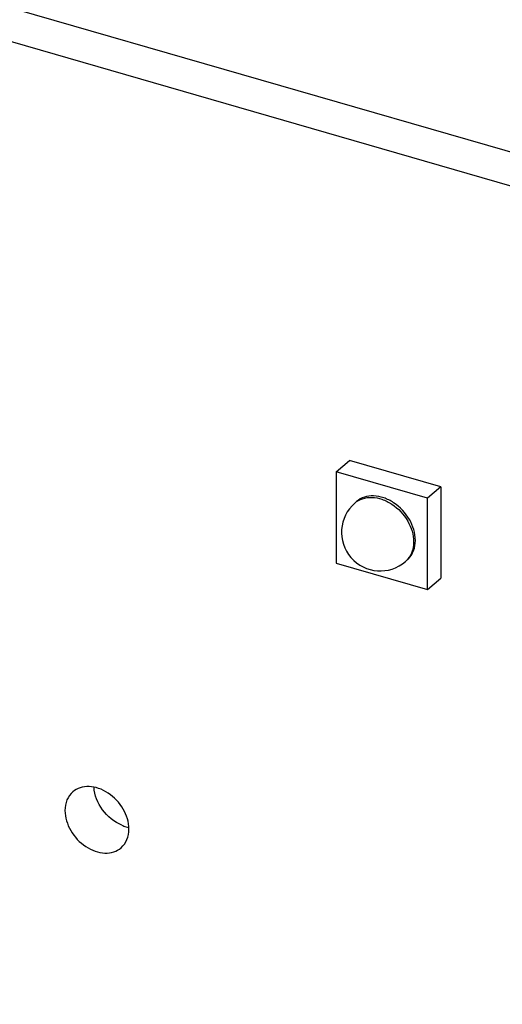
# Model space of a CAD drawing. Header units: millimetres. Extents: x 0 to 210, y 0 to 297.
# Tile 24 of 28: x 66.92 to 72.41, y 240.04 to 251.24. Entities that reach past the tile are written whole.
import ezdxf

# ---------------------------------------------------------------- set-up
doc = ezdxf.new("R2010")
doc.units = ezdxf.units.MM
doc.header["$LTSCALE"] = 19.36
doc.layers.get('0').update_dxf_attribs({"linetype": 'CONTINUOUS'})

msp = doc.modelspace()

# ---------------------------------------------------------------- linework, layer by layer
at = {"color": 7, "linetype": 'Continuous'}
for p, q in [((137.4784, 230.97694), (60.22893, 253.27694)), ((59.89893, 252.99116), (137.1484, 230.69116)), ((70.52189, 246.09628), (70.67229, 246.22653)), ((71.71152, 245.92653), (70.67229, 246.22653)), ((70.52189, 246.09628), (70.52189, 245.05705)), ((71.56112, 245.79628), (70.52189, 246.09628)), ((71.71152, 245.92653), (71.56112, 245.79628)), ((71.71152, 245.92653), (71.71152, 244.8873)), ((71.56112, 244.75705), (71.56112, 245.79628)), ((70.75346, 245.75927), (70.73346, 245.74195)), ((70.52189, 245.05705), (71.56112, 244.75705)), ((71.32955, 245.09405), (71.30955, 245.07673)), ((71.56112, 244.75705), (71.71152, 244.8873))]:
    msp.add_line(p, q, dxfattribs=at)
for centre, radius, start, end in [((71.02148, 245.40934), 0.43997, 130.901008, 310.892689), ((71.16675, 245.28194), 0.2486, 310.908707, 314.964605), ((68.24677, 242.47275), 0.43017, 247.382356, 254.044099), ((68.23667, 242.43841), 0.39438, 254.082613, 258.725527)]:
    msp.add_arc(centre, radius, start, end, dxfattribs=at)
at = {"color": 9, "linetype": 'Continuous'}
for points, knots in [([(70.73346, 245.74195), (70.75881, 245.76392), (70.82129, 245.79852), (70.93077, 245.81168), (71.04666, 245.78813), (71.1983, 245.71113), (71.34816, 245.55166), (71.40255, 245.38153), (71.40255, 245.29934)], [0, 0, 0, 0, 0.10487882, 0.21637855, 0.33797665, 0.46920123, 0.74306908, 1, 1, 1, 1]), ([(71.40255, 245.29934), (71.40255, 245.25652), (71.38866, 245.17289), (71.33941, 245.10261), (71.30955, 245.07674)], [0, 0, 0, 0, 0.52004753, 1, 1, 1, 1])]:
    msp.add_open_spline(points, degree=3, knots=knots, dxfattribs=at)
at = {"color": 7, "linetype": 'Continuous'}
for points, knots in [([(71.42255, 245.31666), (71.42255, 245.39885), (71.36816, 245.56898), (71.2183, 245.72845), (71.06666, 245.80544), (70.95078, 245.829), (70.84129, 245.81584), (70.77882, 245.78123), (70.75346, 245.75927)], [0, 0, 0, 0, 0.25693793, 0.5308013, 0.66202427, 0.78361988, 0.89511915, 1, 1, 1, 1]), ([(71.34243, 245.10604), (71.36847, 245.13206), (71.41055, 245.19928), (71.42255, 245.27686), (71.42255, 245.31666)], [0, 0, 0, 0, 0.48046053, 1, 1, 1, 1]), ([(67.52213, 242.45499), (67.49362, 242.43029), (67.44661, 242.36321), (67.43335, 242.28338), (67.43335, 242.2425)], [0, 0, 0, 0, 0.47995595, 1, 1, 1, 1]), ([(68.16081, 242.0325), (68.16081, 242.11096), (68.10889, 242.27336), (67.96584, 242.42557), (67.8211, 242.49907), (67.71048, 242.52155), (67.60598, 242.50899), (67.54634, 242.47596), (67.52213, 242.45499)], [0, 0, 0, 0, 0.25693793, 0.5308013, 0.66202427, 0.78361988, 0.89511915, 1, 1, 1, 1]), ([(68.08133, 242.07566), (67.99431, 242.11182), (67.84353, 242.23544), (67.76872, 242.4175), (67.76388, 242.50868)], [0, 0, 0, 0, 0.50789103, 1, 1, 1, 1]), ([(67.43335, 242.2425), (67.43335, 242.16405), (67.48528, 242.00165), (67.62832, 241.84944), (67.77307, 241.77594), (67.88369, 241.75346), (67.98819, 241.76602), (68.04783, 241.79905), (68.07203, 241.82002)], [0, 0, 0, 0, 0.25693793, 0.5308013, 0.66202427, 0.78361988, 0.89511915, 1, 1, 1, 1]), ([(68.07203, 241.82002), (68.10054, 241.84472), (68.14755, 241.9118), (68.16081, 241.99163), (68.16081, 242.0325)], [0, 0, 0, 0, 0.47995595, 1, 1, 1, 1])]:
    msp.add_open_spline(points, degree=3, knots=knots, dxfattribs=at)

doc.saveas('drawing.dxf')
